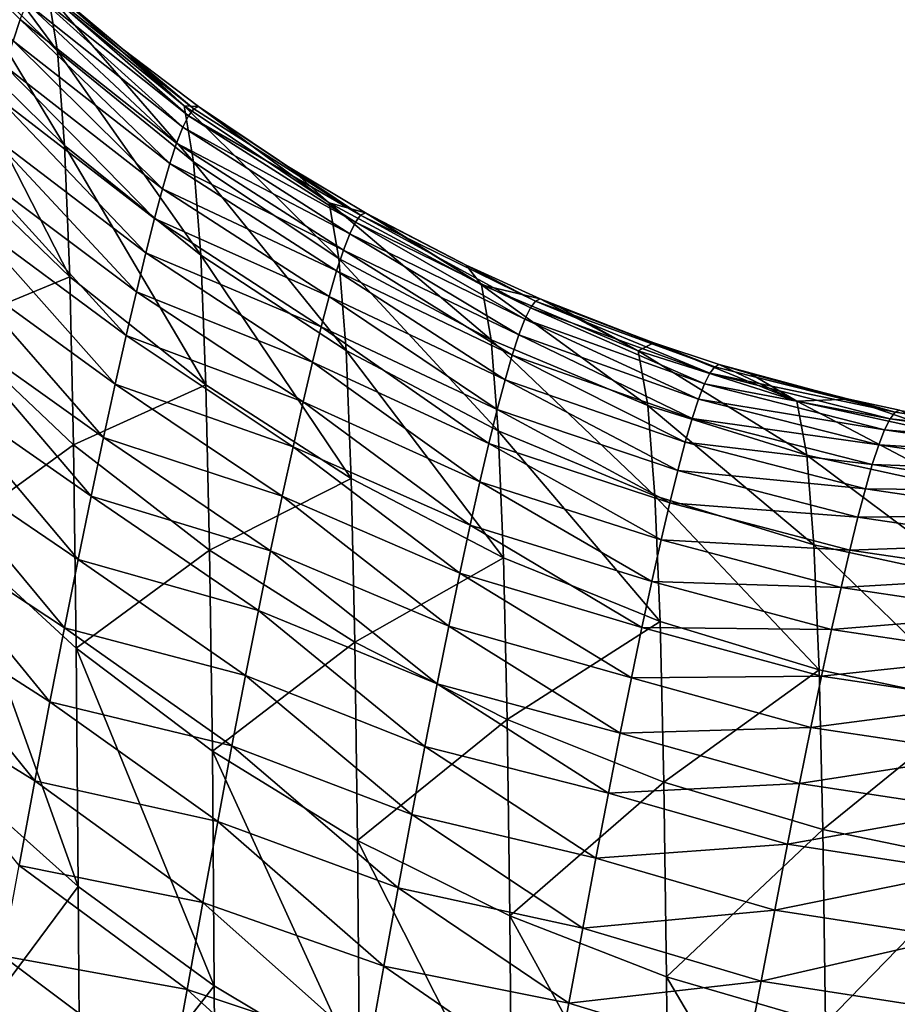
# Model space of a CAD drawing. Header units: metres. Extents: x -36 to 82, y -104 to 104.
# Tile 120 of 245: x 17.16 to 19.58, y 19.96 to 22.67. Entities that reach past the tile are written whole.
import ezdxf

# ---------------------------------------------------------------- set-up
doc = ezdxf.new("R2010")
doc.units = ezdxf.units.M
doc.layers.add('solid_FIT-SHOWER-153_SW0001', color=7, linetype='CONTINUOUS')

msp = doc.modelspace()

# ---------------------------------------------------------------- linework, layer by layer
at = {"layer": 'solid_FIT-SHOWER-153_SW0001'}
for points in [[(17.262609, 22.585922, -4.385487), (17.236345, 22.742998, -5.910379), (16.891903, 23.086731, -5.881019)], [(17.262609, 22.585922, -4.385487), (16.891903, 23.086731, -5.881019), (16.918114, 22.927387, -4.334532)], [(16.767044, 23.0588, -9.577703), (17.159954, 22.673111, -9.52333), (17.140537, 22.614695, -10.045167)], [(16.918114, 22.927387, -4.334532), (16.937717, 22.662798, -2.79966), (17.282232, 22.325274, -2.872427)], [(17.262609, 22.585922, -4.385487), (16.918114, 22.927387, -4.334532), (17.282232, 22.325274, -2.872427)], [(17.624298, 22.407286, -8.462088), (17.193943, 22.750965, -8.47291), (17.208765, 22.770514, -7.945225)], [(17.63871, 22.426199, -7.945091), (17.208765, 22.770514, -7.945225), (17.222298, 22.777208, -7.416491)], [(17.63871, 22.426199, -7.945091), (17.624298, 22.407286, -8.462088), (17.208765, 22.770514, -7.945225)], [(17.236345, 22.742998, -5.910379), (17.611797, 22.435108, -5.937893), (17.222298, 22.777208, -7.416491)], [(17.611797, 22.435108, -5.937893), (17.442461, 22.590927, -7.422001), (17.222298, 22.777208, -7.416491)], [(17.63871, 22.426199, -7.945091), (17.222298, 22.777208, -7.416491), (17.442461, 22.590927, -7.422001)], [(17.608564, 22.375875, -8.977822), (17.177713, 22.718515, -8.999091), (17.193943, 22.750965, -8.47291)], [(17.624298, 22.407286, -8.462088), (17.608564, 22.375875, -8.977822), (17.193943, 22.750965, -8.47291)], [(17.638166, 22.280087, -4.432009), (17.611797, 22.435108, -5.937893), (17.236345, 22.742998, -5.910379)], [(17.638166, 22.280087, -4.432009), (17.236345, 22.742998, -5.910379), (17.262609, 22.585922, -4.385487)], [(17.591402, 22.331913, -9.491902), (17.159954, 22.673111, -9.52333), (17.177713, 22.718515, -8.999091)], [(17.608564, 22.375875, -8.977822), (17.591402, 22.331913, -9.491902), (17.177713, 22.718515, -8.999091)], [(16.937717, 22.662798, -2.79966), (16.951914, 22.294767, -1.28404), (17.296434, 21.962704, -1.378624)], [(17.282232, 22.325274, -2.872427), (16.937717, 22.662798, -2.79966), (17.296434, 21.962704, -1.378624)], [(17.572701, 22.275345, -10.003922), (17.140537, 22.614695, -10.045167), (17.159954, 22.673111, -9.52333)], [(17.591402, 22.331913, -9.491902), (17.572701, 22.275345, -10.003922), (17.159954, 22.673111, -9.52333)], [(17.552341, 22.20611, -10.513441), (17.119329, 22.543194, -10.564098), (17.140537, 22.614695, -10.045167)], [(17.572701, 22.275345, -10.003922), (17.552341, 22.20611, -10.513441), (17.140537, 22.614695, -10.045167)], [(17.262609, 22.585922, -4.385487), (17.282232, 22.325274, -2.872427), (17.657816, 22.022974, -2.938239)], [(17.638166, 22.280087, -4.432009), (17.262609, 22.585922, -4.385487), (17.657816, 22.022974, -2.938239)], [(17.611797, 22.435108, -5.937893), (17.651867, 22.432686, -7.427242), (17.442461, 22.590927, -7.422001)], [(17.63871, 22.426199, -7.945091), (17.442461, 22.590927, -7.422001), (17.651867, 22.432686, -7.427242)], [(17.530218, 22.12413, -11.019994), (17.096201, 22.458536, -11.079584), (17.119329, 22.543194, -10.564098)], [(17.552341, 22.20611, -10.513441), (17.530218, 22.12413, -11.019994), (17.119329, 22.543194, -10.564098)], [(17.50622, 22.029324, -11.523086), (17.071022, 22.36063, -11.591045), (17.096201, 22.458536, -11.079584)], [(17.530218, 22.12413, -11.019994), (17.50622, 22.029324, -11.523086), (17.096201, 22.458536, -11.079584)], [(17.611797, 22.435108, -5.937893), (18.012543, 22.166883, -5.963201), (17.651867, 22.432686, -7.427242)], [(18.039059, 22.013685, -4.473504), (18.012543, 22.166883, -5.963201), (17.611797, 22.435108, -5.937893)], [(18.039059, 22.013685, -4.473504), (17.611797, 22.435108, -5.937893), (17.638166, 22.280087, -4.432009)], [(18.099211, 22.133331, -7.960372), (17.624298, 22.407286, -8.462088), (17.63871, 22.426199, -7.945091)], [(18.099211, 22.133331, -7.960372), (17.63871, 22.426199, -7.945091), (17.651867, 22.432686, -7.427242)], [(18.012543, 22.166883, -5.963201), (17.66666, 22.422144, -7.427612), (17.651867, 22.432686, -7.427242)], [(18.099211, 22.133331, -7.960372), (17.651867, 22.432686, -7.427242), (17.66666, 22.422144, -7.427612)], [(18.012543, 22.166883, -5.963201), (17.899736, 22.266363, -7.433445), (17.66666, 22.422144, -7.427612)], [(18.099211, 22.133331, -7.960372), (17.66666, 22.422144, -7.427612), (17.899736, 22.266363, -7.433445)], [(18.084736, 22.114042, -8.481285), (17.608564, 22.375875, -8.977822), (17.624298, 22.407286, -8.462088)], [(18.099211, 22.133331, -7.960372), (18.084736, 22.114042, -8.481285), (17.624298, 22.407286, -8.462088)], [(17.480246, 21.921587, -12.022194), (17.043667, 22.249365, -12.097857), (17.071022, 22.36063, -11.591045)], [(17.50622, 22.029324, -11.523086), (17.480246, 21.921587, -12.022194), (17.071022, 22.36063, -11.591045)], [(18.068943, 22.081976, -9.001109), (17.591402, 22.331913, -9.491902), (17.608564, 22.375875, -8.977822)], [(18.084736, 22.114042, -8.481285), (18.068943, 22.081976, -9.001109), (17.608564, 22.375875, -8.977822)], [(18.051723, 22.037081, -9.519471), (17.572701, 22.275345, -10.003922), (17.591402, 22.331913, -9.491902)], [(18.068943, 22.081976, -9.001109), (18.051723, 22.037081, -9.519471), (17.591402, 22.331913, -9.491902)], [(17.282232, 22.325274, -2.872427), (17.296434, 21.962704, -1.378624), (17.672028, 21.665291, -1.463802)], [(17.657816, 22.022974, -2.938239), (17.282232, 22.325274, -2.872427), (17.672028, 21.665291, -1.463802)], [(17.296434, 21.962704, -1.378624), (16.951914, 22.294767, -1.28404), (16.962326, 21.824656, 0.204748)], [(17.638166, 22.280087, -4.432009), (17.657816, 22.022974, -2.938239), (18.058746, 21.759663, -2.996268)], [(18.039059, 22.013685, -4.473504), (17.638166, 22.280087, -4.432009), (18.058746, 21.759663, -2.996268)], [(18.032972, 21.979301, -10.035988), (17.552341, 22.20611, -10.513441), (17.572701, 22.275345, -10.003922)], [(18.051723, 22.037081, -9.519471), (18.032972, 21.979301, -10.035988), (17.572701, 22.275345, -10.003922)], [(18.012543, 22.166883, -5.963201), (18.112354, 22.139956, -7.438766), (17.899736, 22.266363, -7.433445)], [(18.099211, 22.133331, -7.960372), (17.899736, 22.266363, -7.433445), (18.112354, 22.139956, -7.438766)], [(17.452208, 21.8008, -12.516762), (17.014025, 22.124619, -12.599343), (17.043667, 22.249365, -12.097857)], [(17.480246, 21.921587, -12.022194), (17.452208, 21.8008, -12.516762), (17.043667, 22.249365, -12.097857)], [(18.012579, 21.908573, -10.550249), (17.530218, 22.12413, -11.019994), (17.552341, 22.20611, -10.513441)], [(18.032972, 21.979301, -10.035988), (18.012579, 21.908573, -10.550249), (17.552341, 22.20611, -10.513441)], [(18.012543, 22.166883, -5.963201), (18.432316, 21.940945, -5.986012), (18.112354, 22.139956, -7.438766)], [(18.459017, 21.78932, -4.509535), (18.432316, 21.940945, -5.986012), (18.012543, 22.166883, -5.963201)], [(18.459017, 21.78932, -4.509535), (18.012543, 22.166883, -5.963201), (18.039059, 22.013685, -4.473504)], [(17.422081, 21.6668, -13.00616), (16.982048, 21.986221, -13.094714), (17.014025, 22.124619, -12.599343)], [(17.452208, 21.8008, -12.516762), (17.422081, 21.6668, -13.00616), (17.014025, 22.124619, -12.599343)], [(17.990442, 21.824818, -11.061826), (17.50622, 22.029324, -11.523086), (17.530218, 22.12413, -11.019994)], [(18.012579, 21.908573, -10.550249), (17.990442, 21.824818, -11.061826), (17.530218, 22.12413, -11.019994)], [(18.567636, 21.877298, -8.474829), (18.084736, 22.114042, -8.481285), (18.099211, 22.133331, -7.960372)], [(18.581772, 21.895948, -7.963068), (18.099211, 22.133331, -7.960372), (18.112354, 22.139956, -7.438766)], [(18.581772, 21.895948, -7.963068), (18.567636, 21.877298, -8.474829), (18.099211, 22.133331, -7.960372)], [(18.432316, 21.940945, -5.986012), (18.141031, 22.123978, -7.439484), (18.112354, 22.139956, -7.438766)], [(18.581772, 21.895948, -7.963068), (18.112354, 22.139956, -7.438766), (18.141031, 22.123978, -7.439484)], [(18.432316, 21.940945, -5.986012), (18.390394, 21.99511, -7.445725), (18.141031, 22.123978, -7.439484)], [(18.581772, 21.895948, -7.963068), (18.141031, 22.123978, -7.439484), (18.390394, 21.99511, -7.445725)], [(18.55225, 21.846273, -8.985769), (18.068943, 22.081976, -9.001109), (18.084736, 22.114042, -8.481285)], [(18.567636, 21.877298, -8.474829), (18.55225, 21.846273, -8.985769), (18.084736, 22.114042, -8.481285)], [(18.535515, 21.802826, -9.495567), (18.051723, 22.037081, -9.519471), (18.068943, 22.081976, -9.001109)], [(18.55225, 21.846273, -8.985769), (18.535515, 21.802826, -9.495567), (18.068943, 22.081976, -9.001109)], [(18.517334, 21.746904, -10.003898), (18.032972, 21.979301, -10.035988), (18.051723, 22.037081, -9.519471)], [(18.535515, 21.802826, -9.495567), (18.517334, 21.746904, -10.003898), (18.051723, 22.037081, -9.519471)], [(17.966461, 21.727945, -11.570273), (17.480246, 21.921587, -12.022194), (17.50622, 22.029324, -11.523086)], [(17.990442, 21.824818, -11.061826), (17.966461, 21.727945, -11.570273), (17.50622, 22.029324, -11.523086)], [(17.657816, 22.022974, -2.938239), (17.672028, 21.665291, -1.463802), (18.072964, 21.406231, -1.538507)], [(18.058746, 21.759663, -2.996268), (17.657816, 22.022974, -2.938239), (18.072964, 21.406231, -1.538507)], [(18.039059, 22.013685, -4.473504), (18.058746, 21.759663, -2.996268), (18.478746, 21.537909, -3.045925)], [(18.459017, 21.78932, -4.509535), (18.039059, 22.013685, -4.473504), (18.478746, 21.537909, -3.045925)], [(17.389877, 21.519392, -13.48971), (16.947725, 21.833965, -13.583104), (16.982048, 21.986221, -13.094714)], [(17.422081, 21.6668, -13.00616), (17.389877, 21.519392, -13.48971), (16.982048, 21.986221, -13.094714)], [(18.497608, 21.678444, -10.510417), (18.012579, 21.908573, -10.550249), (18.032972, 21.979301, -10.035988)], [(18.517334, 21.746904, -10.003898), (18.497608, 21.678444, -10.510417), (18.032972, 21.979301, -10.035988)], [(18.432316, 21.940945, -5.986012), (18.594559, 21.902349, -7.450835), (18.390394, 21.99511, -7.445725)], [(18.581772, 21.895948, -7.963068), (18.390394, 21.99511, -7.445725), (18.594559, 21.902349, -7.450835)], [(17.296434, 21.962704, -1.378624), (16.962326, 21.824656, 0.204748), (17.306845, 21.499601, 0.088542)], [(17.672028, 21.665291, -1.463802), (17.296434, 21.962704, -1.378624), (17.306845, 21.499601, 0.088542)], [(18.432316, 21.940945, -5.986012), (18.864624, 21.758635, -6.006119), (18.594559, 21.902349, -7.450835)], [(18.891537, 21.608328, -4.539837), (18.864624, 21.758635, -6.006119), (18.432316, 21.940945, -5.986012)], [(18.891537, 21.608328, -4.539837), (18.432316, 21.940945, -5.986012), (18.459017, 21.78932, -4.509535)], [(17.940546, 21.617849, -12.07513), (17.452208, 21.8008, -12.516762), (17.480246, 21.921587, -12.022194)], [(17.966461, 21.727945, -11.570273), (17.940546, 21.617849, -12.07513), (17.480246, 21.921587, -12.022194)], [(18.476248, 21.597378, -11.014778), (17.990442, 21.824818, -11.061826), (18.012579, 21.908573, -10.550249)], [(18.497608, 21.678444, -10.510417), (18.476248, 21.597378, -11.014778), (18.012579, 21.908573, -10.550249)], [(19.076635, 21.715014, -7.964359), (18.581772, 21.895948, -7.963068), (18.594559, 21.902349, -7.450835)], [(18.864624, 21.758635, -6.006119), (18.646122, 21.880644, -7.452125), (18.594559, 21.902349, -7.450835)], [(19.076635, 21.715014, -7.964359), (18.594559, 21.902349, -7.450835), (18.646122, 21.880644, -7.452125)], [(19.047935, 21.667465, -8.965611), (18.55225, 21.846273, -8.985769), (18.567636, 21.877298, -8.474829)], [(19.062878, 21.69717, -8.46526), (18.567636, 21.877298, -8.474829), (18.581772, 21.895948, -7.963068)], [(19.062878, 21.69717, -8.46526), (19.047935, 21.667465, -8.965611), (18.567636, 21.877298, -8.474829)], [(19.076635, 21.715014, -7.964359), (19.062878, 21.69717, -8.46526), (18.581772, 21.895948, -7.963068)], [(18.864624, 21.758635, -6.006119), (18.907894, 21.780676, -7.458677), (18.646122, 21.880644, -7.452125)], [(19.076635, 21.715014, -7.964359), (18.646122, 21.880644, -7.452125), (18.907894, 21.780676, -7.458677)], [(19.031723, 21.625853, -9.465145), (18.535515, 21.802826, -9.495567), (18.55225, 21.846273, -8.985769)], [(19.047935, 21.667465, -8.965611), (19.031723, 21.625853, -9.465145), (18.55225, 21.846273, -8.985769)], [(17.355659, 21.358332, -13.966696), (16.911098, 21.667604, -14.063571), (16.947725, 21.833965, -13.583104)], [(17.389877, 21.519392, -13.48971), (17.355659, 21.358332, -13.966696), (16.947725, 21.833965, -13.583104)], [(17.306845, 21.499601, 0.088542), (16.962326, 21.824656, 0.204748), (16.96998, 21.254614, 1.659456)], [(18.453163, 21.50362, -11.516625), (17.966461, 21.727945, -11.570273), (17.990442, 21.824818, -11.061826)], [(18.476248, 21.597378, -11.014778), (18.453163, 21.50362, -11.516625), (17.990442, 21.824818, -11.061826)], [(17.912626, 21.494398, -12.57591), (17.422081, 21.6668, -13.00616), (17.452208, 21.8008, -12.516762)], [(17.940546, 21.617849, -12.07513), (17.912626, 21.494398, -12.57591), (17.452208, 21.8008, -12.516762)], [(18.459017, 21.78932, -4.509535), (18.478746, 21.537909, -3.045925), (18.911316, 21.359041, -3.086874)], [(18.891537, 21.608328, -4.539837), (18.459017, 21.78932, -4.509535), (18.911316, 21.359041, -3.086874)], [(19.014151, 21.572287, -9.963596), (18.517334, 21.746904, -10.003898), (18.535515, 21.802826, -9.495567)], [(19.031723, 21.625853, -9.465145), (19.014151, 21.572287, -9.963596), (18.535515, 21.802826, -9.495567)], [(18.864624, 21.758635, -6.006119), (19.30304, 21.620056, -6.023397), (18.907894, 21.780676, -7.458677)], [(19.30304, 21.620056, -6.023397), (19.088963, 21.721138, -7.463208), (18.907894, 21.780676, -7.458677)], [(19.076635, 21.715014, -7.964359), (18.907894, 21.780676, -7.458677), (19.088963, 21.721138, -7.463208)], [(18.058746, 21.759663, -2.996268), (18.072964, 21.406231, -1.538507), (18.492975, 21.188053, -1.601992)], [(18.478746, 21.537909, -3.045925), (18.058746, 21.759663, -2.996268), (18.492975, 21.188053, -1.601992)], [(18.995127, 21.506712, -10.460691), (18.497608, 21.678444, -10.510417), (18.517334, 21.746904, -10.003898)], [(19.014151, 21.572287, -9.963596), (18.995127, 21.506712, -10.460691), (18.517334, 21.746904, -10.003898)], [(19.330185, 21.470812, -4.564309), (19.30304, 21.620056, -6.023397), (18.864624, 21.758635, -6.006119)], [(19.330185, 21.470812, -4.564309), (18.864624, 21.758635, -6.006119), (18.891537, 21.608328, -4.539837)], [(18.428274, 21.39707, -12.015605), (17.940546, 21.617849, -12.07513), (17.966461, 21.727945, -11.570273)], [(18.453163, 21.50362, -11.516625), (18.428274, 21.39707, -12.015605), (17.966461, 21.727945, -11.570273)], [(19.574238, 21.589399, -7.980467), (19.062878, 21.69717, -8.46526), (19.076635, 21.715014, -7.964359)], [(19.574238, 21.589399, -7.980467), (19.076635, 21.715014, -7.964359), (19.088963, 21.721138, -7.463208)], [(19.30304, 21.620056, -6.023397), (19.175325, 21.695406, -7.46537), (19.088963, 21.721138, -7.463208)], [(19.574238, 21.589399, -7.980467), (19.088963, 21.721138, -7.463208), (19.175325, 21.695406, -7.46537)], [(19.56039, 21.571356, -8.485221), (19.047935, 21.667465, -8.965611), (19.062878, 21.69717, -8.46526)], [(19.574238, 21.589399, -7.980467), (19.56039, 21.571356, -8.485221), (19.062878, 21.69717, -8.46526)], [(19.30304, 21.620056, -6.023397), (19.446514, 21.625422, -7.472157), (19.175325, 21.695406, -7.46537)], [(19.574238, 21.589399, -7.980467), (19.175325, 21.695406, -7.46537), (19.446514, 21.625422, -7.472157)], [(17.31949, 21.183353, -14.436449), (16.872217, 21.486874, -14.535214), (16.911098, 21.667604, -14.063571)], [(17.355659, 21.358332, -13.966696), (17.31949, 21.183353, -14.436449), (16.911098, 21.667604, -14.063571)], [(17.672028, 21.665291, -1.463802), (17.306845, 21.499601, 0.088542), (17.682425, 21.208458, -0.015878)], [(17.882702, 21.357418, -13.072088), (17.389877, 21.519392, -13.48971), (17.422081, 21.6668, -13.00616)], [(17.912626, 21.494398, -12.57591), (17.882702, 21.357418, -13.072088), (17.422081, 21.6668, -13.00616)], [(18.072964, 21.406231, -1.538507), (17.672028, 21.665291, -1.463802), (17.682425, 21.208458, -0.015878)], [(18.974567, 21.429064, -10.956161), (18.476248, 21.597378, -11.014778), (18.497608, 21.678444, -10.510417)], [(18.995127, 21.506712, -10.460691), (18.974567, 21.429064, -10.956161), (18.497608, 21.678444, -10.510417)], [(19.545345, 21.541286, -8.98965), (19.031723, 21.625853, -9.465145), (19.047935, 21.667465, -8.965611)], [(19.56039, 21.571356, -8.485221), (19.545345, 21.541286, -8.98965), (19.047935, 21.667465, -8.965611)], [(19.529015, 21.499151, -9.493517), (19.014151, 21.572287, -9.963596), (19.031723, 21.625853, -9.465145)], [(19.545345, 21.541286, -8.98965), (19.529015, 21.499151, -9.493517), (19.031723, 21.625853, -9.465145)], [(18.401516, 21.277605, -12.511356), (17.912626, 21.494398, -12.57591), (17.940546, 21.617849, -12.07513)], [(18.428274, 21.39707, -12.015605), (18.401516, 21.277605, -12.511356), (17.940546, 21.617849, -12.07513)], [(18.891537, 21.608328, -4.539837), (18.911316, 21.359041, -3.086874), (19.350014, 21.223152, -3.119035)], [(19.330185, 21.470812, -4.564309), (18.891537, 21.608328, -4.539837), (19.350014, 21.223152, -3.119035)], [(19.30304, 21.620056, -6.023397), (19.741482, 21.524168, -6.037807), (19.446514, 21.625422, -7.472157)], [(19.768866, 21.375732, -4.583013), (19.741482, 21.524168, -6.037807), (19.30304, 21.620056, -6.023397)], [(19.768866, 21.375732, -4.583013), (19.30304, 21.620056, -6.023397), (19.330185, 21.470812, -4.564309)], [(19.741482, 21.524168, -6.037807), (19.586287, 21.595598, -7.475655), (19.446514, 21.625422, -7.472157)], [(19.574238, 21.589399, -7.980467), (19.446514, 21.625422, -7.472157), (19.586287, 21.595598, -7.475655)], [(18.952393, 21.339266, -11.449739), (18.453163, 21.50362, -11.516625), (18.476248, 21.597378, -11.014778)], [(18.974567, 21.429064, -10.956161), (18.952393, 21.339266, -11.449739), (18.476248, 21.597378, -11.014778)], [(19.511307, 21.444901, -9.996592), (18.995127, 21.506712, -10.460691), (19.014151, 21.572287, -9.963596)], [(19.529015, 21.499151, -9.493517), (19.511307, 21.444901, -9.996592), (19.014151, 21.572287, -9.963596)], [(20.052801, 21.498978, -8.500913), (19.545345, 21.541286, -8.98965), (19.56039, 21.571356, -8.485221)], [(20.066687, 21.517031, -7.994372), (19.56039, 21.571356, -8.485221), (19.574238, 21.589399, -7.980467)], [(20.066687, 21.517031, -7.994372), (20.052801, 21.498978, -8.500913), (19.56039, 21.571356, -8.485221)], [(20.066687, 21.517031, -7.994372), (19.574238, 21.589399, -7.980467), (19.586287, 21.595598, -7.475655)], [(17.850807, 21.20669, -13.563128), (17.355659, 21.358332, -13.966696), (17.389877, 21.519392, -13.48971)], [(17.882702, 21.357418, -13.072088), (17.850807, 21.20669, -13.563128), (17.389877, 21.519392, -13.48971)], [(18.478746, 21.537909, -3.045925), (18.492975, 21.188053, -1.601992), (18.92555, 21.01206, -1.653852)], [(18.911316, 21.359041, -3.086874), (18.478746, 21.537909, -3.045925), (18.92555, 21.01206, -1.653852)], [(20.03771, 21.468866, -9.007364), (19.529015, 21.499151, -9.493517), (19.545345, 21.541286, -8.98965)], [(20.052801, 21.498978, -8.500913), (20.03771, 21.468866, -9.007364), (19.545345, 21.541286, -8.98965)], [(17.306845, 21.499601, 0.088542), (16.96998, 21.254614, 1.659456), (17.314491, 20.938078, 1.521989)], [(17.682425, 21.208458, -0.015878), (17.306845, 21.499601, 0.088542), (17.314491, 20.938078, 1.521989)], [(18.372887, 21.145065, -13.003519), (17.882702, 21.357418, -13.072088), (17.912626, 21.494398, -12.57591)], [(18.401516, 21.277605, -12.511356), (18.372887, 21.145065, -13.003519), (17.912626, 21.494398, -12.57591)], [(18.928524, 21.237226, -11.941175), (18.428274, 21.39707, -12.015605), (18.453163, 21.50362, -11.516625)], [(18.952393, 21.339266, -11.449739), (18.928524, 21.237226, -11.941175), (18.453163, 21.50362, -11.516625)], [(19.49213, 21.378481, -10.498647), (18.974567, 21.429064, -10.956161), (18.995127, 21.506712, -10.460691)], [(19.511307, 21.444901, -9.996592), (19.49213, 21.378481, -10.498647), (18.995127, 21.506712, -10.460691)], [(20.021324, 21.426657, -9.513526), (19.511307, 21.444901, -9.996592), (19.529015, 21.499151, -9.493517)], [(20.03771, 21.468866, -9.007364), (20.021324, 21.426657, -9.513526), (19.529015, 21.499151, -9.493517)], [(17.281445, 20.994173, -14.898381), (16.831163, 21.291492, -14.997185), (16.872217, 21.486874, -14.535214)], [(17.31949, 21.183353, -14.436449), (17.281445, 20.994173, -14.898381), (16.872217, 21.486874, -14.535214)], [(19.330185, 21.470812, -4.564309), (19.350014, 21.223152, -3.119035), (19.788746, 21.129219, -3.14256)], [(19.768866, 21.375732, -4.583013), (19.330185, 21.470812, -4.564309), (19.788746, 21.129219, -3.14256)], [(20.00355, 21.372303, -10.019209), (19.49213, 21.378481, -10.498647), (19.511307, 21.444901, -9.996592)], [(20.021324, 21.426657, -9.513526), (20.00355, 21.372303, -10.019209), (19.511307, 21.444901, -9.996592)], [(19.471397, 21.299828, -10.999466), (18.952393, 21.339266, -11.449739), (18.974567, 21.429064, -10.956161)], [(19.49213, 21.378481, -10.498647), (19.471397, 21.299828, -10.999466), (18.974567, 21.429064, -10.956161)], [(18.072964, 21.406231, -1.538507), (17.682425, 21.208458, -0.015878), (18.08334, 20.954847, -0.107207)], [(18.492975, 21.188053, -1.601992), (18.072964, 21.406231, -1.538507), (18.08334, 20.954847, -0.107207)], [(18.902895, 21.122839, -12.430223), (18.401516, 21.277605, -12.511356), (18.428274, 21.39707, -12.015605)], [(18.928524, 21.237226, -11.941175), (18.902895, 21.122839, -12.430223), (18.428274, 21.39707, -12.015605)], [(17.817022, 21.041948, -14.048491), (17.31949, 21.183353, -14.436449), (17.355659, 21.358332, -13.966696)], [(17.850807, 21.20669, -13.563128), (17.817022, 21.041948, -14.048491), (17.355659, 21.358332, -13.966696)], [(18.342417, 20.999241, -13.491746), (17.850807, 21.20669, -13.563128), (17.882702, 21.357418, -13.072088)], [(18.372887, 21.145065, -13.003519), (18.342417, 20.999241, -13.491746), (17.882702, 21.357418, -13.072088)], [(18.911316, 21.359041, -3.086874), (18.92555, 21.01206, -1.653852), (19.364258, 20.878349, -1.694014)], [(19.350014, 21.223152, -3.119035), (18.911316, 21.359041, -3.086874), (19.364258, 20.878349, -1.694014)], [(19.984289, 21.305752, -10.524234), (19.471397, 21.299828, -10.999466), (19.49213, 21.378481, -10.498647)], [(20.00355, 21.372303, -10.019209), (19.984289, 21.305752, -10.524234), (19.49213, 21.378481, -10.498647)], [(19.449022, 21.208864, -11.498852), (18.928524, 21.237226, -11.941175), (18.952393, 21.339266, -11.449739)], [(19.471397, 21.299828, -10.999466), (19.449022, 21.208864, -11.498852), (18.952393, 21.339266, -11.449739)], [(19.963451, 21.226938, -11.028445), (19.449022, 21.208864, -11.498852), (19.471397, 21.299828, -10.999466)], [(19.984289, 21.305752, -10.524234), (19.963451, 21.226938, -11.028445), (19.471397, 21.299828, -10.999466)], [(17.24161, 20.790483, -15.352022), (16.788055, 21.081177, -15.448734), (16.831163, 21.291492, -14.997185)], [(17.281445, 20.994173, -14.898381), (17.24161, 20.790483, -15.352022), (16.831163, 21.291492, -14.997185)], [(18.875492, 20.995953, -12.916677), (18.372887, 21.145065, -13.003519), (18.401516, 21.277605, -12.511356)], [(18.902895, 21.122839, -12.430223), (18.875492, 20.995953, -12.916677), (18.401516, 21.277605, -12.511356)], [(16.96998, 21.254614, 1.659456), (16.975086, 20.587799, 3.0734), (17.319599, 20.281137, 2.915125)], [(17.314491, 20.938078, 1.521989), (16.96998, 21.254614, 1.659456), (17.319599, 20.281137, 2.915125)], [(19.424919, 21.105495, -11.996632), (18.902895, 21.122839, -12.430223), (18.928524, 21.237226, -11.941175)], [(19.449022, 21.208864, -11.498852), (19.424919, 21.105495, -11.996632), (18.928524, 21.237226, -11.941175)], [(19.350014, 21.223152, -3.119035), (19.364258, 20.878349, -1.694014), (19.802999, 20.785912, -1.722716)], [(19.788746, 21.129219, -3.14256), (19.350014, 21.223152, -3.119035), (19.802999, 20.785912, -1.722716)], [(19.963451, 21.226938, -11.028445), (19.940941, 21.135788, -11.531717), (19.449022, 21.208864, -11.498852)], [(17.682425, 21.208458, -0.015878), (17.314491, 20.938078, 1.521989), (17.690046, 20.654554, 1.398613)], [(18.08334, 20.954847, -0.107207), (17.682425, 21.208458, -0.015878), (17.690046, 20.654554, 1.398613)], [(18.310175, 20.83988, -13.975728), (17.817022, 21.041948, -14.048491), (17.850807, 21.20669, -13.563128)], [(18.342417, 20.999241, -13.491746), (18.310175, 20.83988, -13.975728), (17.850807, 21.20669, -13.563128)], [(19.940941, 21.135788, -11.531717), (19.424919, 21.105495, -11.996632), (19.449022, 21.208864, -11.498852)], [(17.781403, 20.862902, -14.527736), (17.281445, 20.994173, -14.898381), (17.31949, 21.183353, -14.436449)], [(17.817022, 21.041948, -14.048491), (17.781403, 20.862902, -14.527736), (17.31949, 21.183353, -14.436449)], [(18.492975, 21.188053, -1.601992), (18.08334, 20.954847, -0.107207), (18.503319, 20.741247, -0.184541)], [(18.92555, 21.01206, -1.653852), (18.492975, 21.188053, -1.601992), (18.503319, 20.741247, -0.184541)], [(18.846331, 20.856386, -13.400359), (18.342417, 20.999241, -13.491746), (18.372887, 21.145065, -13.003519)], [(18.875492, 20.995953, -12.916677), (18.846331, 20.856386, -13.400359), (18.372887, 21.145065, -13.003519)], [(19.399017, 20.989613, -12.49266), (18.875492, 20.995953, -12.916677), (18.902895, 21.122839, -12.430223)], [(19.424919, 21.105495, -11.996632), (19.399017, 20.989613, -12.49266), (18.902895, 21.122839, -12.430223)], [(19.940941, 21.135788, -11.531717), (19.916662, 21.032211, -12.033961), (19.424919, 21.105495, -11.996632)], [(19.916662, 21.032211, -12.033961), (19.399017, 20.989613, -12.49266), (19.424919, 21.105495, -11.996632)], [(17.199993, 20.571995, -15.797135), (16.742956, 20.855673, -15.889358), (16.788055, 21.081177, -15.448734)], [(17.24161, 20.790483, -15.352022), (17.199993, 20.571995, -15.797135), (16.788055, 21.081177, -15.448734)], [(18.276194, 20.666698, -14.455249), (17.781403, 20.862902, -14.527736), (17.817022, 21.041948, -14.048491)], [(18.310175, 20.83988, -13.975728), (18.276194, 20.666698, -14.455249), (17.817022, 21.041948, -14.048491)], [(19.916662, 21.032211, -12.033961), (19.89053, 20.916094, -12.535131), (19.399017, 20.989613, -12.49266)], [(18.92555, 21.01206, -1.653852), (18.503319, 20.741247, -0.184541), (18.93586, 20.568932, -0.247399)], [(19.364258, 20.878349, -1.694014), (18.92555, 21.01206, -1.653852), (18.93586, 20.568932, -0.247399)], [(17.744007, 20.669228, -15.000529), (17.24161, 20.790483, -15.352022), (17.281445, 20.994173, -14.898381)], [(17.781403, 20.862902, -14.527736), (17.744007, 20.669228, -15.000529), (17.281445, 20.994173, -14.898381)], [(18.815451, 20.703901, -13.881163), (18.310175, 20.83988, -13.975728), (18.342417, 20.999241, -13.491746)], [(18.846331, 20.856386, -13.400359), (18.815451, 20.703901, -13.881163), (18.342417, 20.999241, -13.491746)], [(19.371292, 20.861061, -12.986859), (18.846331, 20.856386, -13.400359), (18.875492, 20.995953, -12.916677)], [(19.399017, 20.989613, -12.49266), (19.371292, 20.861061, -12.986859), (18.875492, 20.995953, -12.916677)], [(19.89053, 20.916094, -12.535131), (19.371292, 20.861061, -12.986859), (19.399017, 20.989613, -12.49266)], [(18.08334, 20.954847, -0.107207), (17.690046, 20.654554, 1.398613), (18.090923, 20.40757, 1.290868)], [(18.503319, 20.741247, -0.184541), (18.08334, 20.954847, -0.107207), (18.090923, 20.40757, 1.290868)], [(17.314491, 20.938078, 1.521989), (17.319599, 20.281137, 2.915125), (17.695156, 20.006447, 2.77317)], [(17.690046, 20.654554, 1.398613), (17.314491, 20.938078, 1.521989), (17.695156, 20.006447, 2.77317)], [(19.89053, 20.916094, -12.535131), (19.862495, 20.787287, -13.035288), (19.371292, 20.861061, -12.986859)], [(19.364258, 20.878349, -1.694014), (18.93586, 20.568932, -0.247399), (19.374527, 20.437994, -0.295715)], [(19.802999, 20.785912, -1.722716), (19.364258, 20.878349, -1.694014), (19.374527, 20.437994, -0.295715)], [(17.199993, 20.571995, -15.797135), (17.15641, 20.338472, -16.233831), (16.742956, 20.855673, -15.889358)], [(18.240484, 20.479378, -14.930218), (17.744007, 20.669228, -15.000529), (17.781403, 20.862902, -14.527736)], [(18.276194, 20.666698, -14.455249), (18.240484, 20.479378, -14.930218), (17.781403, 20.862902, -14.527736)], [(18.782858, 20.538235, -14.359069), (18.276194, 20.666698, -14.455249), (18.310175, 20.83988, -13.975728)], [(18.815451, 20.703901, -13.881163), (18.782858, 20.538235, -14.359069), (18.310175, 20.83988, -13.975728)], [(19.34174, 20.719648, -13.479222), (18.815451, 20.703901, -13.881163), (18.846331, 20.856386, -13.400359)], [(19.371292, 20.861061, -12.986859), (19.34174, 20.719648, -13.479222), (18.846331, 20.856386, -13.400359)], [(19.862495, 20.787287, -13.035288), (19.34174, 20.719648, -13.479222), (19.371292, 20.861061, -12.986859)], [(17.704853, 20.460581, -15.466722), (17.199993, 20.571995, -15.797135), (17.24161, 20.790483, -15.352022)], [(17.744007, 20.669228, -15.000529), (17.704853, 20.460581, -15.466722), (17.24161, 20.790483, -15.352022)], [(19.862495, 20.787287, -13.035288), (19.832527, 20.645596, -13.534587), (19.34174, 20.719648, -13.479222)], [(19.802999, 20.785912, -1.722716), (19.374527, 20.437994, -0.295715), (19.813227, 20.34745, -0.329805)], [(18.503319, 20.741247, -0.184541), (18.090923, 20.40757, 1.290868), (18.510851, 20.199533, 1.199813)], [(18.93586, 20.568932, -0.247399), (18.503319, 20.741247, -0.184541), (18.510851, 20.199533, 1.199813)], [(19.310368, 20.565132, -13.969843), (18.782858, 20.538235, -14.359069), (18.815451, 20.703901, -13.881163)], [(19.34174, 20.719648, -13.479222), (19.310368, 20.565132, -13.969843), (18.815451, 20.703901, -13.881163)], [(19.832527, 20.645596, -13.534587), (19.310368, 20.565132, -13.969843), (19.34174, 20.719648, -13.479222)], [(17.690046, 20.654554, 1.398613), (17.695156, 20.006447, 2.77317), (18.096033, 19.767141, 2.649303)], [(18.090923, 20.40757, 1.290868), (17.690046, 20.654554, 1.398613), (18.096033, 19.767141, 2.649303)], [(18.202997, 20.277565, -15.400732), (17.704853, 20.460581, -15.466722), (17.744007, 20.669228, -15.000529)], [(18.240484, 20.479378, -14.930218), (18.202997, 20.277565, -15.400732), (17.744007, 20.669228, -15.000529)], [(18.748512, 20.359083, -14.834184), (18.240484, 20.479378, -14.930218), (18.276194, 20.666698, -14.455249)], [(18.782858, 20.538235, -14.359069), (18.748512, 20.359083, -14.834184), (18.276194, 20.666698, -14.455249)], [(19.832527, 20.645596, -13.534587), (19.800579, 20.490774, -14.03332), (19.310368, 20.565132, -13.969843)], [(17.319599, 20.281137, 2.915125), (16.975086, 20.587799, 3.0734), (16.980474, 19.825089, 4.438676)], [(17.663794, 20.236628, -15.926455), (17.15641, 20.338472, -16.233831), (17.199993, 20.571995, -15.797135)], [(17.704853, 20.460581, -15.466722), (17.663794, 20.236628, -15.926455), (17.199993, 20.571995, -15.797135)], [(18.93586, 20.568932, -0.247399), (18.510851, 20.199533, 1.199813), (18.943331, 20.031689, 1.126006)], [(19.374527, 20.437994, -0.295715), (18.93586, 20.568932, -0.247399), (18.943331, 20.031689, 1.126006)], [(19.310368, 20.565132, -13.969843), (19.277119, 20.397228, -14.458927), (18.782858, 20.538235, -14.359069)], [(19.800579, 20.490774, -14.03332), (19.277119, 20.397228, -14.458927), (19.310368, 20.565132, -13.969843)], [(19.277119, 20.397228, -14.458927), (18.748512, 20.359083, -14.834184), (18.782858, 20.538235, -14.359069)], [(19.800579, 20.490774, -14.03332), (19.766529, 20.32254, -14.531903), (19.277119, 20.397228, -14.458927)], [(18.163504, 20.060904, -15.867152), (17.663794, 20.236628, -15.926455), (17.704853, 20.460581, -15.466722)], [(18.202997, 20.277565, -15.400732), (18.163504, 20.060904, -15.867152), (17.704853, 20.460581, -15.466722)], [(18.712305, 20.166109, -15.306799), (18.202997, 20.277565, -15.400732), (18.240484, 20.479378, -14.930218)], [(18.748512, 20.359083, -14.834184), (18.712305, 20.166109, -15.306799), (18.240484, 20.479378, -14.930218)], [(19.374527, 20.437994, -0.295715), (18.943331, 20.031689, 1.126006), (19.381931, 19.904129, 1.069511)], [(19.813227, 20.34745, -0.329805), (19.374527, 20.437994, -0.295715), (19.381931, 19.904129, 1.069511)], [(18.090923, 20.40757, 1.290868), (18.096033, 19.767141, 2.649303), (18.515963, 19.565559, 2.544739)], [(18.510851, 20.199533, 1.199813), (18.090923, 20.40757, 1.290868), (18.515963, 19.565559, 2.544739)], [(19.277119, 20.397228, -14.458927), (19.241871, 20.215622, -14.946831), (18.748512, 20.359083, -14.834184)], [(19.766529, 20.32254, -14.531903), (19.241871, 20.215622, -14.946831), (19.277119, 20.397228, -14.458927)], [(19.241871, 20.215622, -14.946831), (18.712305, 20.166109, -15.306799), (18.748512, 20.359083, -14.834184)], [(17.620369, 19.997093, -16.380249), (17.110308, 20.089787, -16.662664), (17.15641, 20.338472, -16.233831)], [(17.663794, 20.236628, -15.926455), (17.620369, 19.997093, -16.380249), (17.15641, 20.338472, -16.233831)], [(19.766529, 20.32254, -14.531903), (19.73015, 20.140568, -15.030914), (19.241871, 20.215622, -14.946831)], [(19.813227, 20.34745, -0.329805), (19.381931, 19.904129, 1.069511), (19.82056, 19.815891, 1.029937)], [(17.319599, 20.281137, 2.915125), (16.980474, 19.825089, 4.438676), (17.324953, 19.530031, 4.26041)], [(17.695156, 20.006447, 2.77317), (17.319599, 20.281137, 2.915125), (17.324953, 19.530031, 4.26041)], [(18.67395, 19.95895, -15.777433), (18.163504, 20.060904, -15.867152), (18.202997, 20.277565, -15.400732)], [(18.712305, 20.166109, -15.306799), (18.67395, 19.95895, -15.777433), (18.202997, 20.277565, -15.400732)], [(18.121443, 19.829077, -16.33017), (17.620369, 19.997093, -16.380249), (17.663794, 20.236628, -15.926455)], [(18.163504, 20.060904, -15.867152), (18.121443, 19.829077, -16.33017), (17.663794, 20.236628, -15.926455)], [(19.241871, 20.215622, -14.946831), (19.204384, 20.019947, -15.434121), (18.712305, 20.166109, -15.306799)], [(19.73015, 20.140568, -15.030914), (19.204384, 20.019947, -15.434121), (19.241871, 20.215622, -14.946831)], [(18.510851, 20.199533, 1.199813), (18.515963, 19.565559, 2.544739), (18.948444, 19.402903, 2.460115)], [(18.943331, 20.031689, 1.126006), (18.510851, 20.199533, 1.199813), (18.948444, 19.402903, 2.460115)], [(19.204384, 20.019947, -15.434121), (18.67395, 19.95895, -15.777433), (18.712305, 20.166109, -15.306799)], [(19.73015, 20.140568, -15.030914), (19.691069, 19.944481, -15.531162), (19.204384, 20.019947, -15.434121)], [(17.573578, 19.741825, -16.829079), (17.060549, 19.825993, -17.084692), (17.110308, 20.089787, -16.662664)], [(17.620369, 19.997093, -16.380249), (17.573578, 19.741825, -16.829079), (17.110308, 20.089787, -16.662664)], [(18.632845, 19.737261, -16.24688), (18.121443, 19.829077, -16.33017), (18.163504, 20.060904, -15.867152)], [(18.67395, 19.95895, -15.777433), (18.632845, 19.737261, -16.24688), (18.163504, 20.060904, -15.867152)], [(18.943331, 20.031689, 1.126006), (18.948444, 19.402903, 2.460115), (19.387045, 19.279264, 2.395494)], [(19.381931, 19.904129, 1.069511), (18.943331, 20.031689, 1.126006), (19.387045, 19.279264, 2.395494)], [(17.695156, 20.006447, 2.77317), (17.324953, 19.530031, 4.26041), (17.700415, 19.265739, 4.100597)], [(18.075716, 19.581846, -16.790842), (17.573578, 19.741825, -16.829079), (17.620369, 19.997093, -16.380249)], [(18.121443, 19.829077, -16.33017), (18.075716, 19.581846, -16.790842), (17.620369, 19.997093, -16.380249)], [(18.096033, 19.767141, 2.649303), (17.695156, 20.006447, 2.77317), (17.700415, 19.265739, 4.100597)], [(19.204384, 20.019947, -15.434121), (19.164173, 19.80982, -15.921608), (18.67395, 19.95895, -15.777433)], [(19.691069, 19.944481, -15.531162), (19.164173, 19.80982, -15.921608), (19.204384, 20.019947, -15.434121)], [(19.164173, 19.80982, -15.921608), (18.632845, 19.737261, -16.24688), (18.67395, 19.95895, -15.777433)]]:
    msp.add_3dface(points, dxfattribs=at)

doc.saveas('drawing.dxf')
